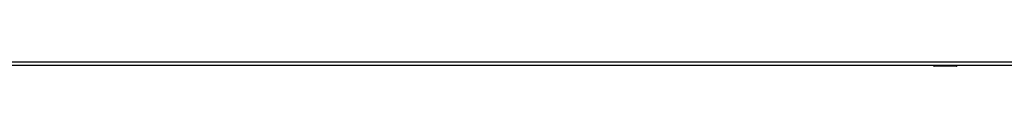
# Model space of a CAD drawing. Header units: inches. Extents: x 28 to 747, y 82 to 346.
# Tile 100 of 246: x 263.369 to 289.612, y 189.274 to 189.393. Entities that reach past the tile are written whole.
import ezdxf

# ---------------------------------------------------------------- set-up
doc = ezdxf.new("R2010")
doc.units = ezdxf.units.IN
doc.header["$MEASUREMENT"] = 0
doc.layers.add('Visible Edges(ANSI)', color=7, linetype='Continuous', lineweight=25)
doc.layers.add('Visible Tangent Edges(ANSI)', color=7, linetype='Continuous', lineweight=25)

msp = doc.modelspace()

# ---------------------------------------------------------------- linework, layer by layer
at = {"layer": 'Visible Edges(ANSI)'}
for p, q in [((314.234, 189.294), (242.629, 189.294)), ((287.727, 189.292), (243.297, 189.292)), ((288.336, 189.274), (287.746, 189.274)), ((288.352, 189.294), (288.352, 189.29)), ((289.612, 189.292), (288.352, 189.292))]:
    msp.add_line(p, q, dxfattribs=at)
for centre, radius, start, end in [((287.746, 189.294), 0.0197, 180.55, 270), ((288.336, 189.29), 0.0157, 270, 0)]:
    msp.add_arc(centre, radius, start, end, dxfattribs=at)
at = {"layer": 'Visible Tangent Edges(ANSI)'}
for p, q in [((242.629, 189.393), (314.234, 189.393)), ((287.746, 189.294), (287.746, 189.274)), ((288.336, 189.274), (288.336, 189.294))]:
    msp.add_line(p, q, dxfattribs=at)
at = {"layer": 'Visible Tangent Edges(ANSI)', "flags": 128}
for points in [[(287.966, 189.294), (287.967, 189.292), (287.968, 189.29), (287.97, 189.289), (287.972, 189.288), (287.974, 189.287), (287.977, 189.286), (287.98, 189.285), (287.983, 189.284), (287.986, 189.283), (287.99, 189.283), (287.994, 189.283), (287.997, 189.283), (288.001, 189.283), (288.005, 189.283), (288.008, 189.283), (288.012, 189.284), (288.015, 189.285), (288.018, 189.286), (288.021, 189.287), (288.023, 189.288), (288.025, 189.289), (288.026, 189.29), (288.028, 189.292), (288.028, 189.294)], [(288.009, 189.294), (288.008, 189.293), (288.007, 189.293), (288.006, 189.293), (288.005, 189.293), (288.004, 189.293), (288.003, 189.293), (288.002, 189.292), (288.001, 189.292), (288, 189.292), (287.999, 189.292), (287.998, 189.292), (287.997, 189.292), (287.996, 189.292), (287.995, 189.292), (287.994, 189.292), (287.993, 189.292), (287.993, 189.292), (287.992, 189.293), (287.991, 189.293), (287.99, 189.293), (287.989, 189.293), (287.988, 189.293), (287.987, 189.293), (287.986, 189.294)]]:
    msp.add_lwpolyline(points, dxfattribs=at)

doc.saveas('drawing.dxf')
